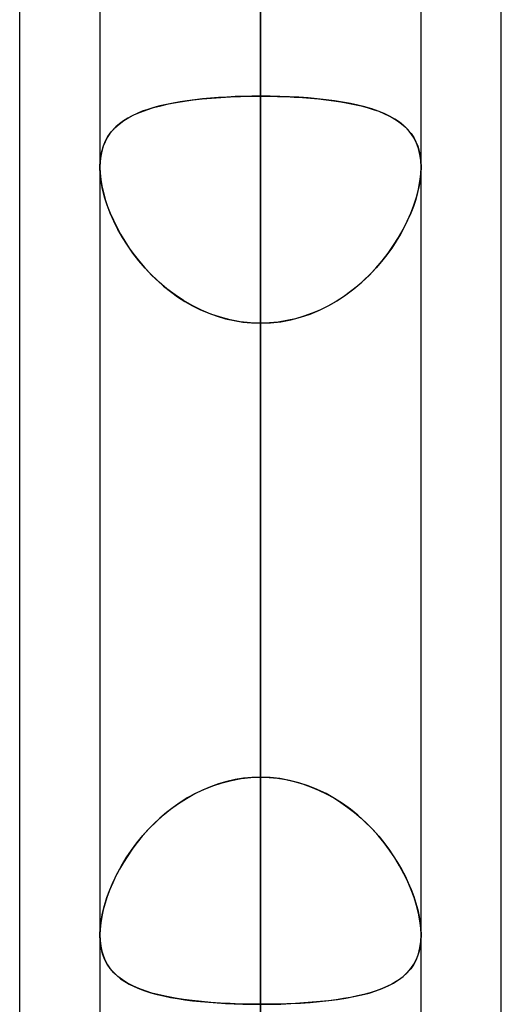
# Model space of a CAD drawing. Header units: millimetres. Extents: x -97 to 82, y -215 to 215.
# Tile 63 of 84: x -44 to -41.62, y 101.08 to 105.94. Entities that reach past the tile are written whole.
import ezdxf

# ---------------------------------------------------------------- set-up
doc = ezdxf.new("R2010")
doc.units = ezdxf.units.MM
doc.layers.add('MAIN-1', color=7, linetype='Continuous')
doc.layers.add('MAIN-2', color=7, linetype='Continuous')

msp = doc.modelspace()

# ---------------------------------------------------------------- linework, layer by layer
at = {"layer": 'MAIN-1'}
for p, q in [((-44, 57.1029), (-44, 109.5547)), ((-42.8113, 109.3184), (-42.8113, 0)), ((-43.6038, 108.8839), (-43.6038, 0)), ((-41.6225, 57.4771), (-41.6225, 108.9024)), ((-42.0188, 0), (-42.0188, 108.7738)), ((-43.6038, 105.2169), (-43.6037, 105.2182)), ((-43.6038, 105.2157), (-43.6038, 105.2169)), ((-43.6038, 105.2145), (-43.6038, 105.2157)), ((-43.6038, 105.2133), (-43.6038, 105.2145)), ((-43.6038, 105.212), (-43.6038, 105.2133)), ((-43.6037, 105.2182), (-43.6037, 105.2194))]:
    msp.add_line(p, q, dxfattribs=at)
at = {"layer": 'MAIN-2'}
for p, q in [((-42.8113, 98.4558), (-42.8113, 134.5665)), ((-42.8113, 132.9815), (-42.8113, 97.3343)), ((-42.8113, 89.7078), (-42.8113, 122.2035)), ((-42.8113, 120.6185), (-42.8113, 88.5862)), ((-42.8113, 105.5624), (-42.8113, 113.1845)), ((-42.8113, 113.1845), (-42.8113, 105.5624)), ((-42.8113, 80.9584), (-42.8113, 109.8405)), ((-42.8113, 109.8222), (-42.8113, 102.2001)), ((-42.8113, 102.2001), (-42.8113, 109.8222)), ((-42.8113, 0), (-42.8113, 109.3184)), ((-42.8113, 108.2555), (-42.8113, 79.8366)), ((-42.8113, 0), (-42.8113, 108.1031)), ((-42.8113, 100.4781), (-42.8113, 108.1031)), ((-42.8113, 108.1031), (-42.8113, 0)), ((-42.8113, 108.1031), (-42.8113, 100.4781)), ((-42.8113, 106.0814), (-42.8113, 98.4558)), ((-42.8113, 98.4558), (-42.8113, 106.0814)), ((-43.2429, 105.5284), (-43.2761, 105.5217)), ((-43.2662, 105.5238), (-43.227, 105.5313)), ((-43.2084, 105.5345), (-43.2429, 105.5284)), ((-43.227, 105.5313), (-43.1861, 105.5379)), ((-43.1727, 105.5399), (-43.2084, 105.5345)), ((-43.1861, 105.5379), (-43.1435, 105.5437)), ((-43.1358, 105.5447), (-43.1727, 105.5399)), ((-43.1435, 105.5437), (-43.0993, 105.5487)), ((-43.0978, 105.5489), (-43.1358, 105.5447)), ((-43.0993, 105.5487), (-43.0537, 105.5529)), ((-43.0587, 105.5525), (-43.0978, 105.5489)), ((-43.0188, 105.5555), (-43.0587, 105.5525)), ((-43.0537, 105.5529), (-43.0068, 105.5563)), ((-42.9782, 105.558), (-43.0188, 105.5555)), ((-43.0068, 105.5563), (-42.9589, 105.559)), ((-42.9371, 105.5599), (-42.9782, 105.558)), ((-42.9589, 105.559), (-42.9101, 105.5609)), ((-42.8955, 105.5613), (-42.9371, 105.5599)), ((-42.9101, 105.5609), (-42.8609, 105.562)), ((-42.8536, 105.5621), (-42.8955, 105.5613)), ((-42.8609, 105.562), (-42.8112, 105.5624)), ((-42.8112, 105.5624), (-42.8536, 105.5621)), ((-42.8113, 105.5624), (-42.8113, 102.2001)), ((-42.8113, 102.2001), (-42.8113, 105.5624)), ((-42.8112, 105.5624), (-42.7689, 105.5621)), ((-42.7631, 105.562), (-42.8112, 105.5624)), ((-42.7689, 105.5621), (-42.727, 105.5613)), ((-42.7152, 105.561), (-42.7631, 105.562)), ((-42.727, 105.5613), (-42.6854, 105.5599)), ((-42.6679, 105.5592), (-42.7152, 105.561)), ((-42.6854, 105.5599), (-42.6443, 105.558)), ((-42.6212, 105.5567), (-42.6679, 105.5592)), ((-42.6443, 105.558), (-42.6037, 105.5555)), ((-42.5756, 105.5535), (-42.6212, 105.5567)), ((-42.6037, 105.5555), (-42.5638, 105.5525)), ((-42.5311, 105.5495), (-42.5756, 105.5535)), ((-42.5638, 105.5525), (-42.5247, 105.5489)), ((-42.4879, 105.5448), (-42.5311, 105.5495)), ((-42.5247, 105.5489), (-42.4867, 105.5447)), ((-42.4462, 105.5394), (-42.4879, 105.5448)), ((-42.4867, 105.5447), (-42.4498, 105.5399)), ((-42.4498, 105.5399), (-42.4141, 105.5345)), ((-42.406, 105.5331), (-42.4462, 105.5394)), ((-42.4141, 105.5345), (-42.3796, 105.5284)), ((-42.3675, 105.5261), (-42.406, 105.5331)), ((-42.3796, 105.5284), (-42.3464, 105.5217)), ((-42.3307, 105.5182), (-42.3675, 105.5261)), ((-43.4336, 105.4713), (-43.4041, 105.484)), ((-43.3946, 105.4877), (-43.4203, 105.4773)), ((-43.4041, 105.484), (-43.3725, 105.4956)), ((-43.3672, 105.4973), (-43.3946, 105.4877)), ((-43.3725, 105.4956), (-43.339, 105.506)), ((-43.3384, 105.5062), (-43.3672, 105.4973)), ((-43.339, 105.506), (-43.3035, 105.5154)), ((-43.308, 105.5143), (-43.3384, 105.5062)), ((-43.2761, 105.5217), (-43.308, 105.5143)), ((-43.3035, 105.5154), (-43.2662, 105.5238)), ((-42.3464, 105.5217), (-42.3145, 105.5143)), ((-42.2957, 105.5094), (-42.3307, 105.5182)), ((-42.3145, 105.5143), (-42.2841, 105.5062)), ((-42.2624, 105.4996), (-42.2957, 105.5094)), ((-42.2841, 105.5062), (-42.2553, 105.4973)), ((-42.231, 105.4888), (-42.2624, 105.4996)), ((-42.2553, 105.4973), (-42.2279, 105.4877)), ((-42.2015, 105.477), (-42.231, 105.4888)), ((-42.2279, 105.4877), (-42.2022, 105.4773)), ((-43.5094, 105.4246), (-43.4864, 105.4417)), ((-43.4878, 105.4407), (-43.507, 105.4266)), ((-43.4669, 105.4538), (-43.4878, 105.4407)), ((-43.4864, 105.4417), (-43.4611, 105.4572)), ((-43.4444, 105.466), (-43.4669, 105.4538)), ((-43.4611, 105.4572), (-43.4336, 105.4713)), ((-43.4203, 105.4773), (-43.4444, 105.466)), ((-42.2022, 105.4773), (-42.1781, 105.466)), ((-42.1739, 105.4639), (-42.2015, 105.477)), ((-42.1781, 105.466), (-42.1556, 105.4538)), ((-42.1483, 105.4495), (-42.1739, 105.4639)), ((-42.1556, 105.4538), (-42.1347, 105.4407)), ((-42.1248, 105.4337), (-42.1483, 105.4495)), ((-42.1347, 105.4407), (-42.1155, 105.4266)), ((-42.1035, 105.4165), (-42.1248, 105.4337)), ((-43.5645, 105.3631), (-43.5486, 105.3855)), ((-43.5406, 105.395), (-43.5549, 105.3773)), ((-43.5486, 105.3855), (-43.5302, 105.406)), ((-43.5246, 105.4114), (-43.5406, 105.395)), ((-43.5302, 105.406), (-43.5094, 105.4246)), ((-43.507, 105.4266), (-43.5246, 105.4114)), ((-42.1155, 105.4266), (-42.0979, 105.4114)), ((-42.0843, 105.3976), (-42.1035, 105.4165)), ((-42.0979, 105.4114), (-42.0819, 105.395)), ((-42.0674, 105.377), (-42.0843, 105.3976)), ((-42.0819, 105.395), (-42.0676, 105.3773)), ((-43.5886, 105.3121), (-43.5779, 105.3387)), ((-43.5784, 105.3375), (-43.5875, 105.3154)), ((-43.5676, 105.3581), (-43.5784, 105.3375)), ((-43.5779, 105.3387), (-43.5645, 105.3631)), ((-43.5549, 105.3773), (-43.5676, 105.3581)), ((-42.0676, 105.3773), (-42.0549, 105.3581)), ((-42.0528, 105.3545), (-42.0674, 105.377)), ((-42.0549, 105.3581), (-42.0441, 105.3375)), ((-42.0407, 105.3301), (-42.0528, 105.3545)), ((-42.0441, 105.3375), (-42.035, 105.3154)), ((-43.6016, 105.2522), (-43.5965, 105.2832)), ((-43.5946, 105.2916), (-43.5997, 105.2664)), ((-43.5965, 105.2832), (-43.5886, 105.3121)), ((-43.5875, 105.3154), (-43.5946, 105.2916)), ((-42.0312, 105.3036), (-42.0407, 105.3301)), ((-42.035, 105.3154), (-42.0279, 105.2916)), ((-42.0243, 105.2749), (-42.0312, 105.3036)), ((-42.0279, 105.2916), (-42.0228, 105.2664)), ((-43.6028, 105.2399), (-43.6038, 105.212)), ((-43.6037, 105.2194), (-43.6016, 105.2522)), ((-43.5997, 105.2664), (-43.6028, 105.2399)), ((-42.0201, 105.2443), (-42.0243, 105.2749)), ((-42.0228, 105.2664), (-42.0197, 105.2399)), ((-42.0187, 105.212), (-42.0201, 105.2443)), ((-42.0197, 105.2399), (-42.0187, 105.212)), ((-43.6038, 105.212), (-43.6027, 105.1825)), ((-43.6023, 105.1774), (-43.6038, 105.212)), ((-42.0202, 105.1774), (-42.0187, 105.212)), ((-42.0187, 105.212), (-42.0198, 105.1825)), ((-43.6027, 105.1825), (-43.5995, 105.1516)), ((-43.598, 105.1411), (-43.6023, 105.1774)), ((-43.5995, 105.1516), (-43.5941, 105.1193)), ((-43.5907, 105.1031), (-43.598, 105.1411)), ((-42.0318, 105.1031), (-42.0245, 105.1411)), ((-42.023, 105.1516), (-42.0284, 105.1193)), ((-42.0245, 105.1411), (-42.0202, 105.1774)), ((-42.0198, 105.1825), (-42.023, 105.1516)), ((-43.5941, 105.1193), (-43.5867, 105.0862)), ((-43.5807, 105.0641), (-43.5907, 105.1031)), ((-42.0418, 105.0641), (-42.0318, 105.1031)), ((-42.0284, 105.1193), (-42.0358, 105.0862)), ((-43.5867, 105.0862), (-43.5773, 105.0526)), ((-43.568, 105.0245), (-43.5807, 105.0641)), ((-43.5773, 105.0526), (-43.5659, 105.0185)), ((-42.0452, 105.0526), (-42.0566, 105.0185)), ((-42.0545, 105.0245), (-42.0418, 105.0641)), ((-42.0358, 105.0862), (-42.0452, 105.0526)), ((-43.5528, 104.9846), (-43.568, 105.0245)), ((-43.5659, 105.0185), (-43.5526, 104.9842)), ((-42.0566, 105.0185), (-42.0699, 104.9842)), ((-42.0697, 104.9846), (-42.0545, 105.0245)), ((-43.5351, 104.9446), (-43.5528, 104.9846)), ((-43.5526, 104.9842), (-43.5375, 104.9497)), ((-43.5375, 104.9497), (-43.5206, 104.9153)), ((-43.5151, 104.9048), (-43.5351, 104.9446)), ((-42.1074, 104.9048), (-42.0874, 104.9446)), ((-42.085, 104.9497), (-42.1018, 104.9153)), ((-42.0874, 104.9446), (-42.0697, 104.9846)), ((-42.0699, 104.9842), (-42.085, 104.9497)), ((-43.5206, 104.9153), (-43.502, 104.881)), ((-43.4929, 104.8653), (-43.5151, 104.9048)), ((-42.1296, 104.8653), (-42.1074, 104.9048)), ((-42.1018, 104.9153), (-42.1205, 104.881)), ((-43.502, 104.881), (-43.4815, 104.8467)), ((-43.4683, 104.8263), (-43.4929, 104.8653)), ((-43.4815, 104.8467), (-43.4592, 104.8128)), ((-42.141, 104.8467), (-42.1633, 104.8128)), ((-42.1542, 104.8263), (-42.1296, 104.8653)), ((-42.1205, 104.881), (-42.141, 104.8467)), ((-43.4414, 104.7877), (-43.4683, 104.8263)), ((-43.4592, 104.8128), (-43.4351, 104.7793)), ((-42.1633, 104.8128), (-42.1874, 104.7793)), ((-42.1811, 104.7877), (-42.1542, 104.8263)), ((-43.4122, 104.7499), (-43.4414, 104.7877)), ((-43.4351, 104.7793), (-43.4093, 104.7464)), ((-43.3806, 104.7131), (-43.4122, 104.7499)), ((-42.2419, 104.7131), (-42.2103, 104.7499)), ((-42.1874, 104.7793), (-42.2132, 104.7464)), ((-42.2103, 104.7499), (-42.1811, 104.7877)), ((-43.4093, 104.7464), (-43.3818, 104.7144)), ((-43.3818, 104.7144), (-43.3526, 104.6833)), ((-43.3469, 104.6775), (-43.3806, 104.7131)), ((-42.2756, 104.6775), (-42.2419, 104.7131)), ((-42.2407, 104.7144), (-42.2699, 104.6833)), ((-42.2132, 104.7464), (-42.2407, 104.7144)), ((-43.3526, 104.6833), (-43.3218, 104.6534)), ((-43.3109, 104.6435), (-43.3469, 104.6775)), ((-43.3218, 104.6534), (-43.2894, 104.6248)), ((-42.3007, 104.6534), (-42.3331, 104.6248)), ((-42.3116, 104.6435), (-42.2756, 104.6775)), ((-42.2699, 104.6833), (-42.3007, 104.6534)), ((-43.2729, 104.6112), (-43.3109, 104.6435)), ((-43.2894, 104.6248), (-43.2557, 104.5978)), ((-43.2329, 104.5811), (-43.2729, 104.6112)), ((-42.3896, 104.5811), (-42.3497, 104.6112)), ((-42.3331, 104.6248), (-42.3668, 104.5978)), ((-42.3497, 104.6112), (-42.3116, 104.6435)), ((-43.2557, 104.5978), (-43.2205, 104.5725)), ((-43.1912, 104.5535), (-43.2329, 104.5811)), ((-43.2205, 104.5725), (-43.184, 104.549)), ((-42.402, 104.5725), (-42.4385, 104.549)), ((-42.4313, 104.5535), (-42.3896, 104.5811)), ((-42.3668, 104.5978), (-42.402, 104.5725)), ((-43.1478, 104.5284), (-43.1912, 104.5535)), ((-43.184, 104.549), (-43.1462, 104.5275)), ((-43.1028, 104.5061), (-43.1478, 104.5284)), ((-43.1462, 104.5275), (-43.1071, 104.508)), ((-43.1071, 104.508), (-43.0669, 104.4908)), ((-43.0564, 104.4867), (-43.1028, 104.5061)), ((-42.5661, 104.4867), (-42.5197, 104.5061)), ((-42.5154, 104.508), (-42.5556, 104.4908)), ((-42.5197, 104.5061), (-42.4747, 104.5284)), ((-42.4763, 104.5275), (-42.5154, 104.508)), ((-42.4385, 104.549), (-42.4763, 104.5275)), ((-42.4747, 104.5284), (-42.4313, 104.5535)), ((-43.0669, 104.4908), (-43.0259, 104.476)), ((-43.0087, 104.4706), (-43.0564, 104.4867)), ((-43.0259, 104.476), (-42.9841, 104.4638)), ((-42.9602, 104.458), (-43.0087, 104.4706)), ((-42.9841, 104.4638), (-42.9417, 104.4541)), ((-42.9111, 104.4489), (-42.9602, 104.458)), ((-42.7114, 104.4489), (-42.6623, 104.458)), ((-42.6384, 104.4638), (-42.6808, 104.4541)), ((-42.6623, 104.458), (-42.6138, 104.4706)), ((-42.5966, 104.476), (-42.6384, 104.4638)), ((-42.6138, 104.4706), (-42.5661, 104.4867)), ((-42.5556, 104.4908), (-42.5966, 104.476)), ((-42.9417, 104.4541), (-42.8987, 104.4471)), ((-42.8614, 104.4433), (-42.9111, 104.4489)), ((-42.8987, 104.4471), (-42.8552, 104.4429)), ((-42.8112, 104.4415), (-42.8614, 104.4433)), ((-42.8552, 104.4429), (-42.8112, 104.4415)), ((-42.8113, 101.0792), (-42.8113, 104.4415)), ((-42.8113, 96.8192), (-42.8113, 104.4415)), ((-42.8112, 104.4415), (-42.7611, 104.4433)), ((-42.7673, 104.4429), (-42.8112, 104.4415)), ((-42.8113, 104.4415), (-42.8113, 101.0792)), ((-42.8113, 104.4415), (-42.8113, 96.8192)), ((-42.7238, 104.4471), (-42.7673, 104.4429)), ((-42.7611, 104.4433), (-42.7114, 104.4489)), ((-42.6808, 104.4541), (-42.7238, 104.4471)), ((-43.0469, 102.1578), (-43.0013, 102.1728)), ((-42.9782, 102.179), (-43.0188, 102.1674)), ((-43.0013, 102.1728), (-42.9546, 102.1846)), ((-42.9371, 102.1882), (-42.9782, 102.179)), ((-42.9546, 102.1846), (-42.9072, 102.1932)), ((-42.8955, 102.1948), (-42.9371, 102.1882)), ((-42.9072, 102.1932), (-42.8594, 102.1984)), ((-42.8536, 102.1988), (-42.8955, 102.1948)), ((-42.8594, 102.1984), (-42.8112, 102.2001)), ((-42.8112, 102.2001), (-42.8536, 102.1988)), ((-42.7631, 102.1984), (-42.8112, 102.2001)), ((-42.8112, 102.2001), (-42.7689, 102.1988)), ((-42.7689, 102.1988), (-42.727, 102.1948)), ((-42.7152, 102.1932), (-42.7631, 102.1984)), ((-42.727, 102.1948), (-42.6854, 102.1882)), ((-42.6679, 102.1846), (-42.7152, 102.1932)), ((-42.6854, 102.1882), (-42.6443, 102.179)), ((-42.6212, 102.1728), (-42.6679, 102.1846)), ((-42.6443, 102.179), (-42.6037, 102.1674)), ((-42.5756, 102.1578), (-42.6212, 102.1728)), ((-43.0978, 102.137), (-43.1358, 102.1185)), ((-43.1346, 102.1191), (-43.0914, 102.1398)), ((-43.0587, 102.1534), (-43.0978, 102.137)), ((-43.0914, 102.1398), (-43.0469, 102.1578)), ((-43.0188, 102.1674), (-43.0587, 102.1534)), ((-42.6037, 102.1674), (-42.5638, 102.1534)), ((-42.5311, 102.1398), (-42.5756, 102.1578)), ((-42.5638, 102.1534), (-42.5247, 102.137)), ((-42.4879, 102.1191), (-42.5311, 102.1398)), ((-42.5247, 102.137), (-42.4867, 102.1185)), ((-43.2084, 102.0756), (-43.2429, 102.0514)), ((-43.2165, 102.0701), (-43.1763, 102.0958)), ((-43.1727, 102.098), (-43.2084, 102.0756)), ((-43.1763, 102.0958), (-43.1346, 102.1191)), ((-43.1358, 102.1185), (-43.1727, 102.098)), ((-42.4462, 102.0958), (-42.4879, 102.1191)), ((-42.4867, 102.1185), (-42.4498, 102.098)), ((-42.4498, 102.098), (-42.4141, 102.0756)), ((-42.406, 102.0701), (-42.4462, 102.0958)), ((-42.4141, 102.0756), (-42.3796, 102.0514)), ((-43.2918, 102.0124), (-43.255, 102.0422)), ((-43.2429, 102.0514), (-43.2761, 102.0255)), ((-43.255, 102.0422), (-43.2165, 102.0701)), ((-42.3675, 102.0422), (-42.406, 102.0701)), ((-42.3796, 102.0514), (-42.3464, 102.0255)), ((-42.3307, 102.0124), (-42.3675, 102.0422)), ((-43.3601, 101.9474), (-43.3268, 101.9807)), ((-43.308, 101.9982), (-43.3384, 101.9695)), ((-43.3268, 101.9807), (-43.2918, 102.0124)), ((-43.2761, 102.0255), (-43.308, 101.9982)), ((-42.3464, 102.0255), (-42.3145, 101.9982)), ((-42.2957, 101.9807), (-42.3307, 102.0124)), ((-42.3145, 101.9982), (-42.2841, 101.9695)), ((-42.2624, 101.9474), (-42.2957, 101.9807)), ((-43.3672, 101.9398), (-43.3946, 101.9091)), ((-43.3915, 101.9127), (-43.3601, 101.9474)), ((-43.3384, 101.9695), (-43.3672, 101.9398)), ((-42.2841, 101.9695), (-42.2553, 101.9398)), ((-42.231, 101.9127), (-42.2624, 101.9474)), ((-42.2553, 101.9398), (-42.2279, 101.9091)), ((-43.421, 101.8766), (-43.3915, 101.9127)), ((-43.3946, 101.9091), (-43.4203, 101.8775)), ((-42.2015, 101.8766), (-42.231, 101.9127)), ((-42.2279, 101.9091), (-42.2022, 101.8775)), ((-43.4742, 101.8015), (-43.4486, 101.8395)), ((-43.4444, 101.8453), (-43.4669, 101.8127)), ((-43.4486, 101.8395), (-43.421, 101.8766)), ((-43.4203, 101.8775), (-43.4444, 101.8453)), ((-42.2022, 101.8775), (-42.1781, 101.8453)), ((-42.1739, 101.8395), (-42.2015, 101.8766)), ((-42.1781, 101.8453), (-42.1556, 101.8127)), ((-42.1483, 101.8015), (-42.1739, 101.8395)), ((-43.4977, 101.7628), (-43.4742, 101.8015)), ((-43.4669, 101.8127), (-43.4878, 101.7796)), ((-42.1556, 101.8127), (-42.1347, 101.7796)), ((-42.1248, 101.7628), (-42.1483, 101.8015)), ((-43.507, 101.7464), (-43.5246, 101.7129)), ((-43.519, 101.7237), (-43.4977, 101.7628)), ((-43.4878, 101.7796), (-43.507, 101.7464)), ((-42.1347, 101.7796), (-42.1155, 101.7464)), ((-42.1035, 101.7237), (-42.1248, 101.7628)), ((-42.1155, 101.7464), (-42.0979, 101.7129)), ((-43.5246, 101.7129), (-43.5406, 101.6792)), ((-43.5382, 101.6843), (-43.519, 101.7237)), ((-42.0843, 101.6843), (-42.1035, 101.7237)), ((-42.0979, 101.7129), (-42.0819, 101.6792)), ((-43.5696, 101.6057), (-43.5551, 101.6449)), ((-43.5549, 101.6454), (-43.5676, 101.6117)), ((-43.5551, 101.6449), (-43.5382, 101.6843)), ((-43.5406, 101.6792), (-43.5549, 101.6454)), ((-42.0674, 101.6449), (-42.0843, 101.6843)), ((-42.0819, 101.6792), (-42.0676, 101.6454)), ((-42.0676, 101.6454), (-42.0549, 101.6117)), ((-42.0528, 101.6057), (-42.0674, 101.6449)), ((-43.5817, 101.5669), (-43.5696, 101.6057)), ((-43.5676, 101.6117), (-43.5784, 101.5783)), ((-42.0549, 101.6117), (-42.0441, 101.5783)), ((-42.0407, 101.5669), (-42.0528, 101.6057)), ((-43.5875, 101.5452), (-43.5946, 101.5127)), ((-43.5913, 101.5287), (-43.5817, 101.5669)), ((-43.5784, 101.5783), (-43.5875, 101.5452)), ((-42.0441, 101.5783), (-42.035, 101.5452)), ((-42.0312, 101.5287), (-42.0407, 101.5669)), ((-42.035, 101.5452), (-42.0279, 101.5127)), ((-43.5946, 101.5127), (-43.5997, 101.4812)), ((-43.5982, 101.4914), (-43.5913, 101.5287)), ((-42.0243, 101.4914), (-42.0312, 101.5287)), ((-42.0279, 101.5127), (-42.0228, 101.4812)), ((-43.6038, 101.4217), (-43.6024, 101.4557)), ((-43.6028, 101.4508), (-43.6038, 101.4217)), ((-43.5997, 101.4812), (-43.6028, 101.4508)), ((-43.6024, 101.4557), (-43.5982, 101.4914)), ((-42.0201, 101.4557), (-42.0243, 101.4914)), ((-42.0228, 101.4812), (-42.0197, 101.4508)), ((-42.0187, 101.4217), (-42.0201, 101.4557)), ((-42.0197, 101.4508), (-42.0187, 101.4217)), ((-43.6023, 101.3889), (-43.6038, 101.4217)), ((-43.6038, 101.4217), (-43.6027, 101.3935)), ((-42.0202, 101.3889), (-42.0187, 101.4217)), ((-42.0187, 101.4217), (-42.0198, 101.3935)), ((-43.6027, 101.3935), (-43.5995, 101.3666)), ((-43.598, 101.358), (-43.6023, 101.3889)), ((-43.5995, 101.3666), (-43.5941, 101.341)), ((-43.5907, 101.329), (-43.598, 101.358)), ((-42.0318, 101.329), (-42.0245, 101.358)), ((-42.023, 101.3666), (-42.0284, 101.341)), ((-42.0245, 101.358), (-42.0202, 101.3889)), ((-42.0198, 101.3935), (-42.023, 101.3666)), ((-43.5941, 101.341), (-43.5867, 101.317)), ((-43.5807, 101.3022), (-43.5907, 101.329)), ((-43.5867, 101.317), (-43.5773, 101.2947)), ((-43.568, 101.2776), (-43.5807, 101.3022)), ((-42.0545, 101.2776), (-42.0418, 101.3022)), ((-42.0358, 101.317), (-42.0452, 101.2947)), ((-42.0418, 101.3022), (-42.0318, 101.329)), ((-42.0284, 101.341), (-42.0358, 101.317)), ((-43.5773, 101.2947), (-43.5659, 101.2741)), ((-43.5528, 101.2552), (-43.568, 101.2776)), ((-43.5659, 101.2741), (-43.5526, 101.2549)), ((-43.5351, 101.2347), (-43.5528, 101.2552)), ((-43.5526, 101.2549), (-43.5375, 101.2372)), ((-42.0874, 101.2347), (-42.0697, 101.2552)), ((-42.0699, 101.2549), (-42.085, 101.2372)), ((-42.0566, 101.2741), (-42.0699, 101.2549)), ((-42.0697, 101.2552), (-42.0545, 101.2776)), ((-42.0452, 101.2947), (-42.0566, 101.2741)), ((-43.5375, 101.2372), (-43.5206, 101.2209)), ((-43.5151, 101.2161), (-43.5351, 101.2347)), ((-43.5206, 101.2209), (-43.502, 101.2057)), ((-43.4929, 101.1992), (-43.5151, 101.2161)), ((-43.502, 101.2057), (-43.4815, 101.1917)), ((-42.1205, 101.2057), (-42.141, 101.1917)), ((-42.1296, 101.1992), (-42.1074, 101.2161)), ((-42.1018, 101.2209), (-42.1205, 101.2057)), ((-42.1074, 101.2161), (-42.0874, 101.2347)), ((-42.085, 101.2372), (-42.1018, 101.2209)), ((-43.4683, 101.1838), (-43.4929, 101.1992)), ((-43.4815, 101.1917), (-43.4592, 101.1788)), ((-43.4414, 101.1698), (-43.4683, 101.1838)), ((-43.4592, 101.1788), (-43.4351, 101.1668)), ((-43.4122, 101.157), (-43.4414, 101.1698)), ((-43.4351, 101.1668), (-43.4093, 101.1559)), ((-43.3806, 101.1454), (-43.4122, 101.157)), ((-43.4093, 101.1559), (-43.3818, 101.1458)), ((-42.2419, 101.1454), (-42.2103, 101.157)), ((-42.2132, 101.1559), (-42.2407, 101.1458)), ((-42.1874, 101.1668), (-42.2132, 101.1559)), ((-42.2103, 101.157), (-42.1811, 101.1698)), ((-42.1633, 101.1788), (-42.1874, 101.1668)), ((-42.1811, 101.1698), (-42.1542, 101.1838)), ((-42.141, 101.1917), (-42.1633, 101.1788)), ((-42.1542, 101.1838), (-42.1296, 101.1992)), ((-43.3818, 101.1458), (-43.3526, 101.1366)), ((-43.3469, 101.1349), (-43.3806, 101.1454)), ((-43.3526, 101.1366), (-43.3218, 101.1281)), ((-43.3109, 101.1255), (-43.3469, 101.1349)), ((-43.3218, 101.1281), (-43.2894, 101.1205)), ((-43.2729, 101.117), (-43.3109, 101.1255)), ((-43.2894, 101.1205), (-43.2557, 101.1136)), ((-43.2329, 101.1095), (-43.2729, 101.117)), ((-43.2557, 101.1136), (-43.2205, 101.1074)), ((-43.1912, 101.1029), (-43.2329, 101.1095)), ((-43.2205, 101.1074), (-43.184, 101.1019)), ((-43.1478, 101.0973), (-43.1912, 101.1029)), ((-42.4747, 101.0973), (-42.4313, 101.1029)), ((-42.402, 101.1074), (-42.4385, 101.1019)), ((-42.4313, 101.1029), (-42.3896, 101.1095)), ((-42.3668, 101.1136), (-42.402, 101.1074)), ((-42.3896, 101.1095), (-42.3497, 101.117)), ((-42.3331, 101.1205), (-42.3668, 101.1136)), ((-42.3497, 101.117), (-42.3116, 101.1255)), ((-42.3007, 101.1281), (-42.3331, 101.1205)), ((-42.3116, 101.1255), (-42.2756, 101.1349)), ((-42.2699, 101.1366), (-42.3007, 101.1281)), ((-42.2756, 101.1349), (-42.2419, 101.1454)), ((-42.2407, 101.1458), (-42.2699, 101.1366)), ((-43.184, 101.1019), (-43.1462, 101.0971)), ((-43.1028, 101.0924), (-43.1478, 101.0973)), ((-43.1462, 101.0971), (-43.1071, 101.0928)), ((-43.1071, 101.0928), (-43.0669, 101.0891)), ((-43.0564, 101.0883), (-43.1028, 101.0924)), ((-43.0669, 101.0891), (-43.0259, 101.0861)), ((-43.0087, 101.085), (-43.0564, 101.0883)), ((-43.0259, 101.0861), (-42.9841, 101.0836)), ((-42.9602, 101.0824), (-43.0087, 101.085)), ((-42.9841, 101.0836), (-42.9417, 101.0816)), ((-42.9111, 101.0806), (-42.9602, 101.0824)), ((-42.9417, 101.0816), (-42.8987, 101.0803)), ((-42.8614, 101.0795), (-42.9111, 101.0806)), ((-42.8987, 101.0803), (-42.8552, 101.0795)), ((-42.8112, 101.0792), (-42.8614, 101.0795)), ((-42.8552, 101.0795), (-42.8112, 101.0792)), ((-42.8112, 101.0792), (-42.7611, 101.0795)), ((-42.7673, 101.0795), (-42.8112, 101.0792)), ((-42.7238, 101.0803), (-42.7673, 101.0795)), ((-42.7611, 101.0795), (-42.7114, 101.0806)), ((-42.6808, 101.0816), (-42.7238, 101.0803)), ((-42.7114, 101.0806), (-42.6623, 101.0824)), ((-42.6384, 101.0836), (-42.6808, 101.0816)), ((-42.6623, 101.0824), (-42.6138, 101.085)), ((-42.5966, 101.0861), (-42.6384, 101.0836)), ((-42.6138, 101.085), (-42.5661, 101.0883)), ((-42.5556, 101.0891), (-42.5966, 101.0861)), ((-42.5661, 101.0883), (-42.5197, 101.0924)), ((-42.5154, 101.0928), (-42.5556, 101.0891)), ((-42.5197, 101.0924), (-42.4747, 101.0973)), ((-42.4763, 101.0971), (-42.5154, 101.0928)), ((-42.4385, 101.1019), (-42.4763, 101.0971))]:
    msp.add_line(p, q, dxfattribs=at)

doc.saveas('drawing.dxf')
